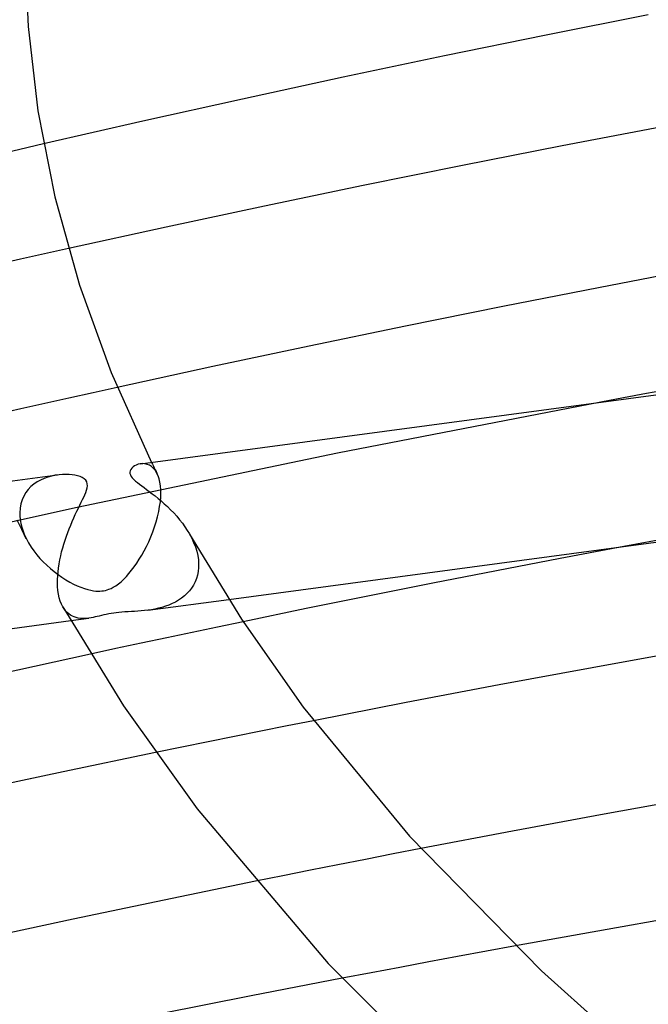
# Model space of a CAD drawing. Header units: millimetres. Extents: x -374 to 374, y -188 to 321.
# Tile 53 of 112: x -124 to -107, y 186 to 213. Entities that reach past the tile are written whole.
import ezdxf

# ---------------------------------------------------------------- set-up
doc = ezdxf.new("R2010")
doc.units = ezdxf.units.MM
doc.layers.add('HIDDEN', color=7, linetype='Continuous')
doc.layers.add('THICK', color=7, linetype='Continuous')

msp = doc.modelspace()

# ---------------------------------------------------------------- linework, layer by layer
at = {"layer": 'HIDDEN'}
for p, q in [((-123.486, 209.274), (-124.139, 209.123)), ((-124.139, 209.123), (-124.79, 208.97)), ((-123.463, 206.264), (-124.116, 206.118)), ((-122.809, 206.41), (-123.463, 206.264)), ((-124.116, 206.118), (-124.768, 205.971)), ((-122.132, 202.462), (-122.794, 202.315)), ((-121.47, 202.609), (-122.132, 202.462)), ((-123.454, 202.167), (-124.113, 202.018)), ((-122.794, 202.315), (-123.454, 202.167)), ((-108.234, 202.205), (-115.439, 200.807)), ((-124.113, 202.018), (-124.771, 201.868)), ((-115.439, 200.807), (-122.57, 199.321)), ((-120.533, 200.557), (-120.507, 200.506)), ((-120.78, 200.521), (-120.843, 200.516)), ((-120.715, 200.517), (-120.78, 200.521)), ((-120.651, 200.502), (-120.715, 200.517)), ((-120.59, 200.477), (-120.651, 200.502)), ((-120.531, 200.44), (-120.59, 200.477)), ((-120.476, 200.39), (-120.531, 200.44)), ((-120.507, 200.506), (-120.482, 200.455)), ((-120.482, 200.455), (-120.457, 200.404)), ((-120.426, 200.329), (-120.476, 200.39)), ((-120.457, 200.404), (-120.431, 200.353)), ((-120.431, 200.353), (-120.406, 200.303)), ((-120.382, 200.255), (-120.426, 200.329)), ((-120.406, 200.303), (-120.38, 200.252)), ((-123.661, 200.021), (-123.75, 199.961)), ((-123.568, 200.073), (-123.661, 200.021)), ((-123.471, 200.117), (-123.568, 200.073)), ((-123.371, 200.153), (-123.471, 200.117)), ((-123.269, 200.182), (-123.371, 200.153)), ((-123.167, 200.203), (-123.269, 200.182)), ((-123.064, 200.218), (-123.167, 200.203)), ((-120.35, 200.183), (-120.382, 200.255)), ((-120.323, 200.102), (-120.35, 200.183)), ((-120.302, 200.012), (-120.323, 200.102)), ((-120.286, 199.913), (-120.302, 200.012)), ((-123.906, 199.814), (-123.973, 199.727)), ((-123.832, 199.891), (-123.906, 199.814)), ((-123.75, 199.961), (-123.832, 199.891)), ((-120.278, 199.807), (-120.286, 199.913)), ((-120.276, 199.694), (-120.278, 199.807)), ((-124.076, 199.529), (-124.11, 199.418)), ((-124.029, 199.632), (-124.076, 199.529)), ((-123.973, 199.727), (-124.029, 199.632)), ((-120.309, 199.344), (-120.29, 199.478)), ((-120.29, 199.478), (-120.279, 199.609)), ((-120.279, 199.623), (-120.278, 199.638)), ((-120.279, 199.609), (-120.279, 199.623)), ((-120.278, 199.638), (-120.277, 199.652)), ((-120.277, 199.68), (-120.276, 199.694)), ((-120.277, 199.666), (-120.277, 199.68)), ((-120.277, 199.652), (-120.277, 199.666)), ((-122.57, 199.321), (-129.587, 197.755)), ((-124.132, 199.301), (-124.14, 199.177)), ((-124.11, 199.418), (-124.132, 199.301)), ((-120.366, 199.067), (-120.334, 199.207)), ((-120.334, 199.207), (-120.309, 199.344)), ((-124.086, 198.718), (-124.211, 198.974)), ((-124.14, 199.177), (-124.141, 199.163)), ((-124.141, 199.163), (-124.141, 199.149)), ((-124.141, 199.149), (-124.14, 199.134)), ((-124.14, 199.134), (-124.14, 199.12)), ((-124.14, 199.12), (-124.139, 199.106)), ((-124.139, 199.106), (-124.139, 199.092)), ((-124.139, 199.092), (-124.129, 198.988)), ((-124.129, 198.988), (-124.11, 198.884)), ((-120.405, 198.928), (-120.366, 199.067)), ((-103.265, 199.046), (-107.602, 198.254)), ((-124.11, 198.884), (-124.084, 198.778)), ((-123.959, 198.465), (-124.086, 198.718)), ((-124.084, 198.778), (-124.049, 198.672)), ((-124.049, 198.672), (-124.006, 198.566)), ((-120.498, 198.652), (-120.449, 198.789)), ((-120.449, 198.789), (-120.405, 198.928)), ((-124.006, 198.566), (-123.957, 198.461)), ((-123.957, 198.461), (-123.896, 198.349)), ((-120.609, 198.385), (-120.552, 198.517)), ((-120.552, 198.517), (-120.498, 198.652)), ((-119.493, 198.596), (-119.432, 198.48)), ((-119.432, 198.48), (-119.378, 198.363)), ((-123.896, 198.349), (-123.828, 198.239)), ((-123.828, 198.239), (-123.753, 198.133)), ((-123.753, 198.133), (-123.672, 198.029)), ((-120.799, 198.016), (-120.734, 198.134)), ((-120.734, 198.134), (-120.67, 198.257)), ((-120.67, 198.257), (-120.609, 198.385)), ((-119.378, 198.363), (-119.332, 198.244)), ((-119.332, 198.244), (-119.295, 198.124)), ((-119.295, 198.124), (-119.267, 198.004)), ((-123.672, 198.029), (-123.586, 197.928)), ((-123.586, 197.928), (-123.495, 197.831)), ((-120.936, 197.797), (-120.867, 197.904)), ((-120.867, 197.904), (-120.799, 198.016)), ((-119.267, 198.004), (-119.249, 197.884)), ((-119.249, 197.884), (-119.242, 197.765)), ((-123.495, 197.831), (-123.4, 197.738)), ((-123.4, 197.738), (-123.3, 197.649)), ((-123.3, 197.649), (-123.197, 197.564)), ((-121.149, 197.513), (-121.078, 197.601)), ((-121.078, 197.601), (-121.006, 197.696)), ((-121.006, 197.696), (-120.936, 197.797)), ((-119.244, 197.677), (-119.254, 197.573)), ((-119.243, 197.691), (-119.244, 197.677)), ((-119.242, 197.721), (-119.243, 197.706)), ((-119.243, 197.706), (-119.243, 197.691)), ((-119.242, 197.765), (-119.242, 197.75)), ((-119.242, 197.75), (-119.242, 197.735)), ((-119.242, 197.735), (-119.242, 197.721)), ((-123.197, 197.564), (-123.091, 197.484)), ((-123.091, 197.484), (-122.984, 197.41)), ((-122.984, 197.41), (-122.878, 197.342)), ((-122.878, 197.342), (-122.772, 197.281)), ((-121.366, 197.289), (-121.294, 197.356)), ((-121.294, 197.356), (-121.221, 197.431)), ((-121.221, 197.431), (-121.149, 197.513)), ((-119.302, 197.374), (-119.339, 197.282)), ((-119.274, 197.472), (-119.302, 197.374)), ((-119.254, 197.573), (-119.274, 197.472)), ((-122.772, 197.281), (-122.667, 197.226)), ((-122.667, 197.226), (-122.565, 197.178)), ((-122.565, 197.178), (-122.465, 197.137)), ((-122.465, 197.137), (-122.369, 197.102)), ((-122.369, 197.102), (-122.277, 197.075)), ((-122.277, 197.075), (-122.194, 197.055)), ((-122.194, 197.055), (-122.12, 197.042)), ((-121.844, 197.042), (-121.795, 197.052)), ((-121.795, 197.052), (-121.747, 197.064)), ((-121.747, 197.064), (-121.697, 197.081)), ((-121.697, 197.081), (-121.641, 197.104)), ((-121.641, 197.104), (-121.579, 197.136)), ((-121.579, 197.136), (-121.511, 197.178)), ((-121.511, 197.178), (-121.439, 197.23)), ((-121.439, 197.23), (-121.366, 197.289)), ((-119.436, 197.112), (-119.495, 197.035)), ((-119.384, 197.194), (-119.436, 197.112)), ((-119.339, 197.282), (-119.384, 197.194)), ((-122.12, 197.042), (-122.054, 197.034)), ((-122.054, 197.034), (-121.997, 197.031)), ((-121.997, 197.031), (-121.944, 197.032)), ((-121.944, 197.032), (-121.893, 197.035)), ((-121.893, 197.035), (-121.844, 197.042)), ((-120.629, 196.509), (-118.419, 196.805)), ((-119.791, 196.783), (-119.877, 196.733)), ((-119.709, 196.838), (-119.791, 196.783)), ((-119.633, 196.898), (-119.709, 196.838)), ((-119.561, 196.964), (-119.633, 196.898)), ((-119.495, 197.035), (-119.561, 196.964)), ((-122.924, 196.543), (-122.96, 196.601)), ((-122.885, 196.492), (-122.924, 196.543)), ((-120.628, 196.509), (-120.722, 196.497)), ((-120.535, 196.523), (-120.628, 196.509)), ((-120.44, 196.54), (-120.535, 196.523)), ((-120.344, 196.561), (-120.44, 196.54)), ((-120.248, 196.586), (-120.344, 196.561)), ((-120.153, 196.615), (-120.248, 196.586)), ((-120.059, 196.649), (-120.153, 196.615)), ((-119.966, 196.688), (-120.059, 196.649)), ((-119.877, 196.733), (-119.966, 196.688)), ((-122.842, 196.446), (-122.885, 196.492)), ((-122.797, 196.407), (-122.842, 196.446)), ((-122.749, 196.374), (-122.797, 196.407)), ((-122.699, 196.346), (-122.749, 196.374)), ((-122.745, 196.225), (-122.245, 196.292)), ((-122.647, 196.323), (-122.699, 196.346)), ((-122.593, 196.306), (-122.647, 196.323)), ((-122.537, 196.293), (-122.593, 196.306)), ((-122.479, 196.285), (-122.537, 196.293)), ((-122.421, 196.282), (-122.479, 196.285)), ((-122.362, 196.282), (-122.421, 196.282)), ((-122.303, 196.286), (-122.362, 196.282)), ((-122.244, 196.292), (-122.303, 196.286)), ((-122.188, 196.301), (-122.244, 196.292)), ((-122.132, 196.311), (-122.188, 196.301)), ((-122.077, 196.323), (-122.132, 196.311)), ((-122.022, 196.335), (-122.077, 196.323)), ((-121.964, 196.349), (-122.022, 196.335)), ((-121.903, 196.364), (-121.964, 196.349)), ((-121.839, 196.379), (-121.903, 196.364)), ((-121.772, 196.395), (-121.839, 196.379)), ((-121.704, 196.409), (-121.772, 196.395)), ((-121.636, 196.421), (-121.704, 196.409)), ((-121.567, 196.432), (-121.636, 196.421)), ((-121.497, 196.441), (-121.567, 196.432)), ((-121.423, 196.449), (-121.497, 196.441)), ((-121.345, 196.455), (-121.423, 196.449)), ((-121.261, 196.461), (-121.345, 196.455)), ((-121.173, 196.466), (-121.261, 196.461)), ((-121.084, 196.471), (-121.173, 196.466)), ((-120.994, 196.476), (-121.084, 196.471)), ((-120.904, 196.481), (-120.994, 196.476)), ((-120.813, 196.488), (-120.904, 196.481)), ((-120.722, 196.497), (-120.813, 196.488)), ((-118.723, 196.049), (-119.42, 195.903)), ((-118.025, 196.195), (-118.723, 196.049)), ((-120.116, 195.755), (-120.811, 195.607)), ((-119.42, 195.903), (-120.116, 195.755)), ((-121.506, 195.458), (-122.199, 195.308)), ((-120.811, 195.607), (-121.506, 195.458)), ((-116.818, 193.341), (-117.54, 193.197)), ((-116.096, 193.484), (-116.818, 193.341)), ((-118.261, 193.052), (-118.982, 192.906)), ((-117.54, 193.197), (-118.261, 193.052)), ((-119.702, 192.759), (-120.421, 192.611)), ((-118.982, 192.906), (-119.702, 192.759)), ((-113.918, 189.835), (-114.673, 189.688)), ((-113.162, 189.982), (-113.918, 189.835)), ((-115.428, 189.539), (-116.182, 189.389)), ((-114.673, 189.688), (-115.428, 189.539)), ((-116.935, 189.239), (-117.687, 189.087)), ((-116.182, 189.389), (-116.935, 189.239)), ((-111.36, 187.174), (-112.151, 187.028)), ((-110.569, 187.319), (-111.36, 187.174)), ((-112.942, 186.881), (-113.732, 186.732)), ((-112.151, 187.028), (-112.942, 186.881)), ((-114.522, 186.583), (-115.312, 186.433)), ((-113.732, 186.732), (-114.522, 186.583))]:
    msp.add_line(p, q, dxfattribs=at)
at = {"layer": 'THICK'}
for p, q in [((-124, 214.77), (-123.911, 212.487)), ((-106.931, 212.806), (-109.727, 212.251)), ((-123.911, 212.487), (-123.642, 210.182)), ((-109.727, 212.251), (-112.512, 211.682)), ((-112.512, 211.682), (-115.283, 211.099)), ((-115.283, 211.099), (-118.038, 210.503)), ((-118.038, 210.503), (-120.773, 209.894)), ((-123.642, 210.182), (-123.178, 207.821)), ((-120.773, 209.894), (-123.486, 209.274)), ((-106.55, 209.741), (-109.287, 209.219)), ((-109.287, 209.219), (-112.016, 208.682)), ((-112.016, 208.682), (-114.735, 208.133)), ((-114.735, 208.133), (-117.442, 207.57)), ((-123.178, 207.821), (-122.504, 205.403)), ((-117.442, 207.57), (-120.134, 206.996)), ((-120.134, 206.996), (-122.809, 206.41)), ((-105.581, 205.854), (-108.252, 205.345)), ((-122.504, 205.403), (-121.637, 203.015)), ((-108.252, 205.345), (-110.918, 204.823)), ((-110.918, 204.823), (-113.574, 204.287)), ((-113.574, 204.287), (-116.22, 203.74)), ((-116.22, 203.74), (-118.853, 203.18)), ((-121.637, 203.015), (-120.533, 200.557)), ((-118.853, 203.18), (-121.47, 202.609)), ((-120.831, 200.517), (-102.819, 202.93)), ((-106.981, 202.438), (-107.608, 202.322)), ((-106.354, 202.553), (-106.981, 202.438)), ((-107.608, 202.322), (-108.234, 202.205)), ((-121.12, 200.324), (-121.126, 200.285)), ((-121.126, 200.285), (-121.123, 200.248)), ((-121.102, 200.363), (-121.12, 200.324)), ((-121.074, 200.399), (-121.102, 200.363)), ((-121.038, 200.432), (-121.074, 200.399)), ((-120.996, 200.46), (-121.038, 200.432)), ((-120.95, 200.484), (-120.996, 200.46)), ((-120.898, 200.503), (-120.95, 200.484)), ((-120.843, 200.516), (-120.898, 200.503)), ((-141.116, 197.8), (-123.105, 200.213)), ((-122.969, 200.225), (-123.064, 200.218)), ((-122.877, 200.227), (-122.969, 200.225)), ((-122.789, 200.224), (-122.877, 200.227)), ((-122.705, 200.216), (-122.789, 200.224)), ((-122.627, 200.204), (-122.705, 200.216)), ((-122.556, 200.187), (-122.627, 200.204)), ((-122.488, 200.166), (-122.556, 200.187)), ((-122.426, 200.139), (-122.488, 200.166)), ((-122.373, 200.105), (-122.426, 200.139)), ((-122.331, 200.065), (-122.373, 200.105)), ((-122.303, 200.019), (-122.331, 200.065)), ((-122.289, 199.968), (-122.303, 200.019)), ((-121.123, 200.248), (-121.111, 200.211)), ((-121.111, 200.211), (-121.09, 200.172)), ((-121.09, 200.172), (-121.058, 200.131)), ((-121.058, 200.131), (-121.018, 200.089)), ((-121.018, 200.089), (-120.971, 200.046)), ((-120.971, 200.046), (-120.919, 200.003)), ((-122.334, 199.734), (-122.312, 199.796)), ((-122.312, 199.796), (-122.295, 199.857)), ((-122.295, 199.857), (-122.287, 199.914)), ((-122.287, 199.914), (-122.289, 199.968)), ((-120.919, 200.003), (-120.863, 199.959)), ((-120.863, 199.959), (-120.801, 199.913)), ((-120.801, 199.913), (-120.735, 199.864)), ((-120.735, 199.864), (-120.665, 199.812)), ((-120.665, 199.812), (-120.592, 199.758)), ((-120.592, 199.758), (-120.515, 199.699)), ((-122.457, 199.464), (-122.421, 199.537)), ((-122.421, 199.537), (-122.389, 199.606)), ((-122.389, 199.606), (-122.36, 199.67)), ((-122.36, 199.67), (-122.334, 199.734)), ((-120.515, 199.699), (-120.435, 199.637)), ((-120.435, 199.637), (-120.353, 199.57)), ((-120.353, 199.57), (-120.269, 199.5)), ((-120.269, 199.5), (-120.183, 199.425)), ((-122.619, 199.127), (-122.576, 199.218)), ((-122.576, 199.218), (-122.534, 199.304)), ((-122.534, 199.304), (-122.494, 199.387)), ((-122.494, 199.387), (-122.457, 199.464)), ((-120.183, 199.425), (-120.097, 199.345)), ((-120.097, 199.345), (-120.011, 199.261)), ((-120.011, 199.261), (-119.925, 199.173)), ((-122.745, 198.84), (-122.703, 198.938)), ((-122.703, 198.938), (-122.661, 199.034)), ((-122.661, 199.034), (-122.619, 199.127)), ((-119.925, 199.173), (-119.841, 199.08)), ((-119.841, 199.08), (-119.762, 198.986)), ((-119.762, 198.986), (-119.687, 198.891)), ((-118.419, 196.805), (-102.455, 198.943)), ((-122.825, 198.637), (-122.785, 198.739)), ((-122.785, 198.739), (-122.745, 198.84)), ((-119.687, 198.891), (-119.618, 198.794)), ((-119.618, 198.794), (-119.553, 198.695)), ((-119.553, 198.695), (-119.493, 198.596)), ((-122.932, 198.321), (-122.898, 198.428)), ((-122.898, 198.428), (-122.862, 198.533)), ((-122.862, 198.533), (-122.825, 198.637)), ((-119.493, 198.595), (-118.071, 196.265)), ((-122.993, 198.104), (-122.964, 198.213)), ((-122.964, 198.213), (-122.932, 198.321)), ((-107.602, 198.254), (-109.347, 197.925)), ((-123.063, 197.774), (-123.043, 197.884)), ((-123.043, 197.884), (-123.019, 197.994)), ((-123.019, 197.994), (-122.993, 198.104)), ((-109.347, 197.925), (-111.089, 197.589)), ((-123.092, 197.557), (-123.079, 197.664)), ((-123.079, 197.664), (-123.063, 197.774)), ((-111.089, 197.589), (-112.829, 197.249)), ((-123.106, 197.348), (-123.101, 197.451)), ((-123.106, 197.247), (-123.106, 197.348)), ((-123.101, 197.451), (-123.092, 197.557)), ((-123.106, 197.232), (-123.106, 197.247)), ((-123.106, 197.218), (-123.106, 197.232)), ((-123.105, 197.203), (-123.106, 197.218)), ((-123.105, 197.188), (-123.105, 197.203)), ((-123.104, 197.174), (-123.105, 197.188)), ((-123.103, 197.16), (-123.104, 197.174)), ((-123.094, 197.048), (-123.103, 197.16)), ((-123.078, 196.944), (-123.094, 197.048)), ((-112.829, 197.249), (-114.565, 196.903)), ((-123.057, 196.846), (-123.078, 196.944)), ((-123.03, 196.756), (-123.057, 196.846)), ((-114.565, 196.903), (-116.297, 196.552)), ((-122.998, 196.675), (-123.03, 196.756)), ((-122.961, 196.602), (-122.998, 196.675)), ((-122.961, 196.602), (-121.299, 193.894)), ((-116.297, 196.552), (-118.025, 196.195)), ((-118.071, 196.265), (-116.379, 193.855)), ((-138.721, 194.085), (-122.745, 196.225)), ((-122.199, 195.308), (-124.743, 194.75)), ((-105.906, 195.396), (-108.464, 194.935)), ((-108.464, 194.935), (-111.013, 194.463)), ((-111.013, 194.463), (-113.557, 193.979)), ((-121.299, 193.894), (-119.284, 191.069)), ((-116.379, 193.855), (-113.472, 190.322)), ((-113.557, 193.979), (-116.096, 193.484)), ((-120.421, 192.611), (-122.95, 192.084)), ((-122.95, 192.084), (-125.466, 191.546)), ((-105.608, 191.386), (-108.136, 190.929)), ((-119.284, 191.069), (-115.694, 186.834)), ((-108.136, 190.929), (-110.652, 190.461)), ((-113.472, 190.322), (-109.859, 186.634)), ((-110.652, 190.461), (-113.162, 189.982)), ((-117.687, 189.087), (-120.187, 188.575)), ((-120.187, 188.575), (-122.676, 188.053)), ((-105.531, 188.213), (-108.057, 187.77)), ((-122.676, 188.053), (-125.153, 187.521)), ((-108.057, 187.77), (-110.569, 187.319)), ((-115.694, 186.834), (-112.01, 183.172)), ((-109.859, 186.634), (-107.349, 184.39)), ((-115.312, 186.433), (-117.801, 185.95)), ((-117.801, 185.95), (-120.284, 185.458))]:
    msp.add_line(p, q, dxfattribs=at)

doc.saveas('drawing.dxf')
